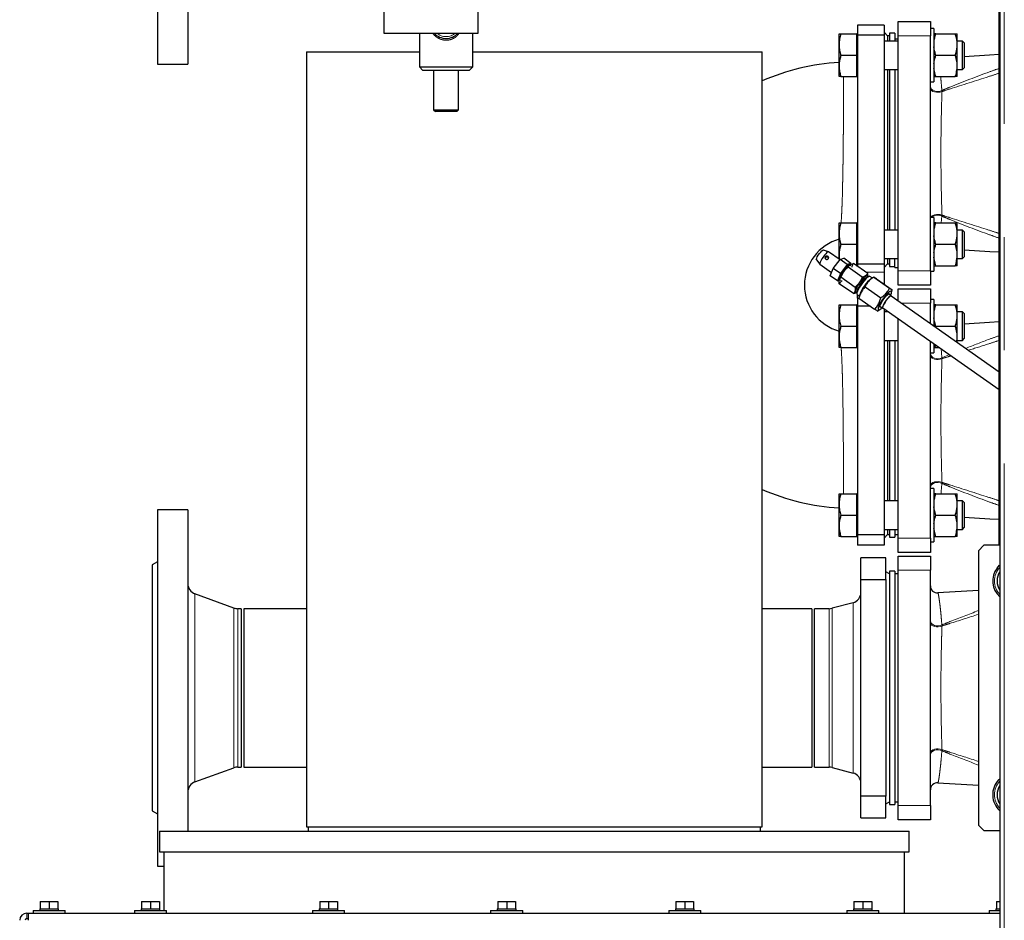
# Model space of a CAD drawing. Header units: millimetres. Extents: x 23 to 246, y 71 to 158.
# Tile 46 of 76: x 143 to 154, y 81 to 91. Entities that reach past the tile are written whole.
import ezdxf

# ---------------------------------------------------------------- set-up
doc = ezdxf.new("R2010")
doc.units = ezdxf.units.MM
doc.linetypes.add('PHANTOM', pattern=[12.7, 6.35, -1.27, 1.27, -1.27, 1.27, -1.27])

msp = doc.modelspace()

# ---------------------------------------------------------------- linework, layer by layer
at = {"color": 7, "linetype": 'Continuous', "lineweight": 25}
for p, q in [((153.831, 98.863), (153.831, 73.761)), ((144.371, 94.632), (144.371, 90.632)), ((144.711, 94.632), (144.711, 90.632)), ((153.825, 85.232), (153.825, 91.536)), ((146.911, 91.222), (146.911, 90.982)), ((147.971, 90.982), (147.971, 91.222)), ((152.531, 91.072), (152.231, 91.072)), ((152.231, 91.072), (152.231, 90.957)), ((152.531, 91.072), (152.531, 90.957)), ((152.691, 91.112), (153.051, 91.112)), ((152.691, 90.952), (152.691, 91.112)), ((153.051, 91.112), (153.051, 90.952)), ((153.091, 91.033), (153.051, 91.033)), ((153.091, 91.033), (153.091, 90.433)), ((146.911, 90.982), (147.971, 90.982)), ((147.311, 90.982), (147.311, 90.602)), ((147.911, 90.602), (147.911, 90.982)), ((152.025, 90.853), (152.025, 90.973)), ((152.047, 90.973), (152.225, 90.973)), ((152.231, 90.973), (152.225, 90.973)), ((152.225, 90.853), (152.225, 90.973)), ((152.531, 90.957), (152.231, 90.957)), ((152.231, 90.957), (152.231, 88.388)), ((152.571, 90.952), (152.531, 90.992)), ((152.531, 90.957), (152.531, 88.388)), ((152.591, 90.952), (152.571, 90.952)), ((152.571, 90.952), (152.571, 90.893)), ((152.651, 90.982), (152.591, 90.982)), ((152.591, 90.982), (152.591, 90.893)), ((152.651, 90.982), (152.651, 90.893)), ((152.691, 90.912), (152.651, 90.912)), ((152.691, 88.312), (152.691, 90.952)), ((153.051, 88.312), (153.051, 90.952)), ((153.112, 90.973), (153.331, 90.973)), ((153.351, 90.88), (153.351, 90.973)), ((152.025, 90.613), (152.025, 90.853)), ((152.225, 90.733), (152.225, 90.853)), ((152.691, 90.893), (152.531, 90.893)), ((153.411, 90.893), (153.351, 90.893)), ((153.351, 90.826), (153.351, 90.88)), ((153.351, 90.64), (153.351, 90.826)), ((153.431, 90.873), (153.411, 90.893)), ((153.411, 90.573), (153.411, 90.893)), ((153.431, 90.873), (153.431, 90.593)), ((146.042, 90.772), (146.042, 82.072)), ((146.042, 90.772), (147.311, 90.772)), ((147.911, 90.772), (151.162, 90.772)), ((151.162, 82.072), (151.162, 90.772)), ((152.047, 90.733), (152.225, 90.733)), ((152.225, 90.613), (152.225, 90.733)), ((153.112, 90.733), (153.331, 90.733)), ((144.371, 90.632), (144.711, 90.632)), ((147.311, 90.602), (147.351, 90.562)), ((147.311, 90.602), (147.911, 90.602)), ((147.871, 90.562), (147.911, 90.602)), ((152.025, 90.493), (152.025, 90.613)), ((152.225, 90.493), (152.225, 90.613)), ((153.351, 90.586), (153.351, 90.64)), ((153.351, 90.493), (153.351, 90.586)), ((153.411, 90.573), (153.431, 90.593)), ((147.871, 90.562), (147.351, 90.562)), ((147.471, 90.562), (147.471, 90.122)), ((147.751, 90.122), (147.751, 90.562)), ((152.047, 90.493), (152.225, 90.493)), ((152.225, 90.493), (152.231, 90.493)), ((152.531, 90.573), (152.691, 90.573)), ((152.571, 90.573), (152.571, 88.771)), ((152.591, 90.573), (152.591, 88.771)), ((152.651, 90.573), (152.651, 88.771)), ((153.112, 90.493), (153.331, 90.493)), ((153.351, 90.573), (153.411, 90.573)), ((153.051, 90.433), (153.091, 90.433)), ((147.471, 90.122), (147.491, 90.102)), ((147.471, 90.122), (147.751, 90.122)), ((147.731, 90.102), (147.491, 90.102)), ((147.731, 90.102), (147.751, 90.122)), ((152.025, 88.731), (152.025, 88.851)), ((152.047, 88.851), (152.225, 88.851)), ((152.231, 88.851), (152.225, 88.851)), ((152.225, 88.731), (152.225, 88.851)), ((153.091, 88.911), (153.051, 88.911)), ((153.091, 88.911), (153.091, 88.311)), ((153.112, 88.851), (153.331, 88.851)), ((153.351, 88.758), (153.351, 88.851)), ((152.025, 88.491), (152.025, 88.731)), ((152.225, 88.611), (152.225, 88.731)), ((152.691, 88.771), (152.531, 88.771)), ((153.411, 88.771), (153.351, 88.771)), ((153.351, 88.705), (153.351, 88.758)), ((153.351, 88.518), (153.351, 88.705)), ((153.431, 88.751), (153.411, 88.771)), ((153.411, 88.451), (153.411, 88.771)), ((153.431, 88.751), (153.431, 88.471)), ((152.047, 88.611), (152.225, 88.611)), ((152.225, 88.491), (152.225, 88.611)), ((153.112, 88.611), (153.331, 88.611)), ((151.907, 88.527), (151.85, 88.547)), ((152.036, 88.437), (151.908, 88.526)), ((152.025, 88.444), (152.025, 88.491)), ((152.225, 88.371), (152.225, 88.491)), ((153.351, 88.465), (153.351, 88.518)), ((151.771, 88.435), (151.81, 88.388)), ((151.811, 88.387), (151.942, 88.295)), ((151.961, 88.341), (152.037, 88.439)), ((152.037, 88.439), (152.079, 88.454)), ((152.117, 88.383), (152.037, 88.439)), ((152.117, 88.383), (152.041, 88.285)), ((152.159, 88.397), (152.079, 88.454)), ((152.159, 88.397), (152.117, 88.383)), ((152.144, 88.377), (152.137, 88.375)), ((152.14, 88.376), (152.138, 88.378)), ((152.157, 88.371), (152.149, 88.376)), ((152.15, 88.375), (152.159, 88.397)), ((152.347, 88.284), (152.187, 88.397)), ((152.223, 88.371), (152.225, 88.371)), ((152.225, 88.371), (152.231, 88.371)), ((152.531, 88.388), (152.231, 88.388)), ((152.231, 88.388), (152.231, 88.365)), ((152.531, 88.451), (152.691, 88.451)), ((152.531, 88.352), (152.571, 88.392)), ((152.531, 88.388), (152.531, 88.297)), ((152.571, 88.451), (152.571, 88.392)), ((152.571, 88.392), (152.591, 88.392)), ((152.591, 88.451), (152.591, 88.383)), ((152.591, 88.383), (152.591, 88.362)), ((152.651, 88.352), (152.651, 88.451)), ((153.112, 88.371), (153.331, 88.371)), ((153.351, 88.371), (153.351, 88.465)), ((153.351, 88.451), (153.411, 88.451)), ((153.411, 88.451), (153.431, 88.471)), ((151.927, 88.258), (151.961, 88.341)), ((152.007, 88.202), (151.927, 88.258)), ((152.041, 88.285), (151.961, 88.341)), ((152.041, 88.285), (152.007, 88.202)), ((152.286, 88.242), (152.126, 88.354)), ((152.349, 88.248), (152.338, 88.255)), ((152.531, 88.297), (152.531, 88.163)), ((152.591, 88.362), (152.651, 88.362)), ((152.651, 88.352), (152.691, 88.352)), ((152.691, 88.152), (152.691, 88.312)), ((153.051, 88.312), (153.051, 88.152)), ((153.051, 88.311), (153.091, 88.311)), ((152.007, 88.202), (152.035, 88.212)), ((152.026, 88.227), (152.029, 88.222)), ((152.188, 88.057), (152.028, 88.169)), ((152.029, 88.222), (152.031, 88.221)), ((152.029, 88.208), (152.029, 88.206)), ((152.031, 88.224), (152.032, 88.217)), ((152.034, 88.212), (152.042, 88.207)), ((152.206, 88.128), (152.046, 88.241)), ((152.365, 88.252), (152.351, 88.249)), ((152.397, 88.233), (152.371, 88.251)), ((152.416, 88.244), (152.387, 88.227)), ((152.416, 88.244), (152.592, 88.12)), ((152.445, 88.224), (152.621, 88.1)), ((153.051, 88.152), (152.691, 88.152)), ((152.212, 88.075), (152.222, 88.068)), ((152.223, 88.065), (152.225, 88.052)), ((152.228, 88.046), (152.254, 88.028)), ((152.231, 88.007), (152.231, 88.043)), ((152.256, 88.039), (152.249, 88.006)), ((152.257, 88.043), (152.256, 88.039)), ((152.318, 88.135), (152.494, 88.011)), ((152.612, 88.033), (152.582, 88.054)), ((152.615, 88.067), (152.621, 88.1)), ((152.691, 88.112), (153.051, 88.112)), ((152.691, 87.971), (152.691, 88.112)), ((153.051, 88.112), (153.051, 87.952)), ((152.025, 87.813), (152.025, 87.933)), ((152.047, 87.933), (152.225, 87.933)), ((152.231, 87.933), (152.225, 87.933)), ((152.225, 87.813), (152.225, 87.933)), ((152.231, 88.007), (152.231, 87.917)), ((152.249, 88.006), (152.425, 87.883)), ((152.249, 88.006), (152.25, 88.006)), ((153.825, 87.176), (152.609, 88.029)), ((153.091, 87.993), (153.051, 87.993)), ((153.051, 87.719), (153.051, 87.952)), ((153.091, 87.993), (153.091, 87.691)), ((153.112, 87.933), (153.331, 87.933)), ((153.351, 87.84), (153.351, 87.933)), ((152.025, 87.573), (152.025, 87.813)), ((152.225, 87.693), (152.225, 87.813)), ((152.377, 87.917), (152.231, 87.917)), ((152.231, 87.917), (152.231, 85.348)), ((152.455, 87.862), (152.483, 87.879)), ((152.484, 87.915), (152.515, 87.894)), ((152.517, 87.898), (153.825, 86.981)), ((152.531, 87.888), (152.531, 85.348)), ((152.582, 87.853), (152.531, 87.853)), ((152.571, 87.86), (152.571, 87.853)), ((153.411, 87.853), (153.351, 87.853)), ((153.351, 87.786), (153.351, 87.84)), ((153.431, 87.833), (153.411, 87.853)), ((153.411, 87.533), (153.411, 87.853)), ((153.431, 87.833), (153.431, 87.553)), ((152.691, 85.312), (152.691, 87.776)), ((153.351, 87.6), (153.351, 87.786)), ((152.047, 87.693), (152.225, 87.693)), ((152.225, 87.573), (152.225, 87.693)), ((153.108, 87.679), (153.112, 87.693)), ((153.112, 87.693), (153.331, 87.693)), ((153.351, 87.546), (153.351, 87.6)), ((152.025, 87.453), (152.025, 87.573)), ((152.225, 87.453), (152.225, 87.573)), ((152.531, 87.533), (152.691, 87.533)), ((152.571, 87.533), (152.571, 85.731)), ((152.591, 87.533), (152.591, 85.731)), ((152.651, 87.533), (152.651, 85.731)), ((153.051, 85.312), (153.051, 87.523)), ((153.091, 87.495), (153.091, 87.393)), ((153.345, 87.513), (153.351, 87.546)), ((153.351, 87.509), (153.351, 87.546)), ((153.351, 87.533), (153.411, 87.533)), ((153.411, 87.533), (153.431, 87.553)), ((152.047, 87.453), (152.225, 87.453)), ((152.225, 87.453), (152.231, 87.453)), ((153.051, 87.393), (153.091, 87.393)), ((153.112, 87.453), (153.152, 87.453)), ((153.091, 85.871), (153.051, 85.871)), ((153.091, 85.871), (153.091, 85.271)), ((152.025, 85.691), (152.025, 85.811)), ((152.047, 85.811), (152.225, 85.811)), ((152.231, 85.811), (152.225, 85.811)), ((152.225, 85.691), (152.225, 85.811)), ((152.691, 85.731), (152.531, 85.731)), ((153.112, 85.811), (153.331, 85.811)), ((153.351, 85.718), (153.351, 85.811)), ((153.411, 85.731), (153.351, 85.731)), ((153.351, 85.665), (153.351, 85.718)), ((153.431, 85.711), (153.411, 85.731)), ((153.411, 85.411), (153.411, 85.731)), ((153.431, 85.711), (153.431, 85.431)), ((144.711, 85.632), (144.371, 85.632)), ((144.371, 85.632), (144.371, 81.632)), ((144.711, 85.632), (144.711, 82.022)), ((152.025, 85.451), (152.025, 85.691)), ((152.225, 85.571), (152.225, 85.691)), ((153.351, 85.478), (153.351, 85.665)), ((152.047, 85.571), (152.225, 85.571)), ((152.225, 85.451), (152.225, 85.571)), ((153.112, 85.571), (153.331, 85.571)), ((152.025, 85.331), (152.025, 85.451)), ((152.225, 85.331), (152.225, 85.451)), ((152.531, 85.411), (152.691, 85.411)), ((152.571, 85.411), (152.571, 85.352)), ((152.591, 85.411), (152.591, 85.343)), ((152.651, 85.411), (152.651, 85.343)), ((153.351, 85.425), (153.351, 85.478)), ((153.351, 85.331), (153.351, 85.425)), ((153.351, 85.411), (153.411, 85.411)), ((153.411, 85.411), (153.431, 85.431)), ((152.047, 85.331), (152.225, 85.331)), ((152.225, 85.331), (152.231, 85.331)), ((152.531, 85.348), (152.231, 85.348)), ((152.231, 85.348), (152.231, 85.232)), ((152.531, 85.312), (152.571, 85.352)), ((152.531, 85.348), (152.531, 85.232)), ((152.571, 85.352), (152.591, 85.352)), ((152.591, 85.343), (152.591, 85.322)), ((152.591, 85.322), (152.651, 85.322)), ((152.651, 85.352), (152.691, 85.352)), ((152.651, 85.343), (152.651, 85.322)), ((152.691, 85.152), (152.691, 85.312)), ((153.051, 85.312), (153.051, 85.152)), ((153.051, 85.271), (153.091, 85.271)), ((153.112, 85.331), (153.331, 85.331)), ((152.531, 85.232), (152.231, 85.232)), ((153.651, 85.232), (153.591, 85.172)), ((153.591, 85.172), (153.591, 82.092)), ((153.831, 85.232), (153.651, 85.232)), ((144.371, 85.047), (144.311, 85.012)), ((152.551, 85.092), (152.271, 85.092)), ((152.271, 84.848), (152.271, 85.092)), ((152.551, 84.848), (152.551, 85.092)), ((153.051, 85.152), (152.691, 85.152)), ((152.691, 85.112), (153.051, 85.112)), ((152.691, 84.952), (152.691, 85.112)), ((153.051, 85.112), (153.051, 84.952)), ((144.311, 85.012), (144.311, 82.252)), ((152.651, 84.942), (152.591, 84.942)), ((152.591, 84.942), (152.591, 82.343)), ((152.651, 84.942), (152.651, 82.343)), ((152.691, 82.312), (152.691, 84.952)), ((153.051, 82.312), (153.051, 84.952)), ((152.271, 84.848), (152.551, 84.848)), ((152.271, 82.416), (152.271, 84.848)), ((152.591, 84.912), (152.551, 84.935)), ((152.551, 84.848), (152.551, 82.416)), ((152.691, 84.912), (152.651, 84.912)), ((153.591, 84.725), (153.136, 84.697)), ((145.229, 84.528), (144.79, 84.688)), ((145.311, 84.521), (145.271, 84.521)), ((145.311, 84.521), (145.311, 82.743)), ((146.042, 84.521), (145.341, 84.521)), ((145.341, 84.521), (145.341, 82.743)), ((151.721, 84.521), (151.162, 84.521)), ((151.721, 84.521), (151.721, 82.743)), ((151.915, 84.521), (151.751, 84.521)), ((151.751, 82.743), (151.751, 84.521)), ((152.183, 84.588), (151.947, 84.525)), ((144.79, 82.576), (145.229, 82.736)), ((145.271, 82.743), (145.311, 82.743)), ((145.341, 82.743), (146.042, 82.743)), ((151.162, 82.743), (151.721, 82.743)), ((151.751, 82.743), (151.915, 82.743)), ((151.947, 82.739), (152.183, 82.676)), ((153.136, 82.567), (153.591, 82.539)), ((153.818, 82.598), (153.831, 82.611)), ((152.551, 82.416), (152.271, 82.416)), ((152.271, 82.172), (152.271, 82.416)), ((152.551, 82.172), (152.551, 82.416)), ((152.551, 82.329), (152.591, 82.352)), ((152.591, 82.343), (152.591, 82.322)), ((152.591, 82.322), (152.651, 82.322)), ((152.651, 82.352), (152.691, 82.352)), ((152.651, 82.343), (152.651, 82.322)), ((152.691, 82.152), (152.691, 82.312)), ((153.051, 82.312), (153.051, 82.152)), ((144.311, 82.252), (144.371, 82.218)), ((152.271, 82.172), (152.551, 82.172)), ((146.042, 82.072), (151.162, 82.072)), ((146.062, 82.072), (146.062, 82.022)), ((151.142, 82.022), (151.142, 82.072)), ((153.051, 82.152), (152.691, 82.152)), ((153.591, 82.092), (153.651, 82.032)), ((144.392, 82.022), (144.392, 81.792)), ((144.392, 82.022), (152.812, 82.022)), ((152.812, 81.792), (152.812, 82.022)), ((153.651, 82.032), (153.831, 82.032)), ((144.392, 81.792), (152.812, 81.792)), ((144.442, 81.792), (144.442, 81.133)), ((152.762, 81.103), (152.762, 81.792)), ((144.371, 81.632), (144.442, 81.632)), ((143.052, 81.233), (143.052, 81.153)), ((143.052, 81.233), (143.152, 81.233)), ((143.152, 81.233), (143.152, 81.153)), ((143.152, 81.233), (143.252, 81.233)), ((143.252, 81.233), (143.252, 81.153)), ((144.192, 81.233), (144.192, 81.153)), ((144.192, 81.233), (144.292, 81.233)), ((144.292, 81.233), (144.292, 81.153)), ((144.292, 81.233), (144.392, 81.233)), ((144.392, 81.233), (144.392, 81.153)), ((146.192, 81.233), (146.192, 81.153)), ((146.192, 81.233), (146.292, 81.233)), ((146.292, 81.233), (146.292, 81.153)), ((146.292, 81.233), (146.392, 81.233)), ((146.392, 81.233), (146.392, 81.153)), ((148.192, 81.233), (148.192, 81.153)), ((148.192, 81.233), (148.292, 81.233)), ((148.292, 81.233), (148.292, 81.153)), ((148.292, 81.233), (148.392, 81.233)), ((148.392, 81.233), (148.392, 81.153)), ((150.192, 81.233), (150.192, 81.153)), ((150.192, 81.233), (150.292, 81.233)), ((150.292, 81.233), (150.292, 81.153)), ((150.292, 81.233), (150.392, 81.233)), ((150.392, 81.233), (150.392, 81.153)), ((152.192, 81.233), (152.192, 81.153)), ((152.192, 81.233), (152.292, 81.233)), ((152.292, 81.233), (152.292, 81.153)), ((152.292, 81.233), (152.392, 81.233)), ((152.392, 81.233), (152.392, 81.153)), ((153.792, 81.233), (153.792, 81.153)), ((153.792, 81.233), (153.831, 81.233)), ((142.902, 81.103), (142.922, 81.103)), ((142.922, 81.023), (142.922, 81.103)), ((142.922, 81.103), (153.831, 81.103)), ((142.972, 81.133), (142.972, 81.103)), ((142.972, 81.133), (143.332, 81.133)), ((143.047, 81.153), (143.047, 81.133)), ((143.047, 81.153), (143.052, 81.153)), ((143.052, 81.153), (143.074, 81.153)), ((143.074, 81.153), (143.13, 81.153)), ((143.13, 81.153), (143.152, 81.153)), ((143.152, 81.153), (143.174, 81.153)), ((143.174, 81.153), (143.23, 81.153)), ((143.23, 81.153), (143.252, 81.153)), ((143.252, 81.153), (143.257, 81.153)), ((143.257, 81.133), (143.257, 81.153)), ((143.332, 81.103), (143.332, 81.133)), ((144.112, 81.133), (144.112, 81.103)), ((144.112, 81.133), (144.472, 81.133)), ((144.187, 81.153), (144.187, 81.133)), ((144.187, 81.153), (144.192, 81.153)), ((144.192, 81.153), (144.214, 81.153)), ((144.214, 81.153), (144.27, 81.153)), ((144.27, 81.153), (144.292, 81.153)), ((144.292, 81.153), (144.314, 81.153)), ((144.314, 81.153), (144.37, 81.153)), ((144.37, 81.153), (144.392, 81.153)), ((144.392, 81.153), (144.397, 81.153)), ((144.397, 81.133), (144.397, 81.153)), ((144.472, 81.103), (144.472, 81.133)), ((146.112, 81.133), (146.112, 81.103)), ((146.112, 81.133), (146.472, 81.133)), ((146.187, 81.153), (146.187, 81.133)), ((146.187, 81.153), (146.192, 81.153)), ((146.192, 81.153), (146.214, 81.153)), ((146.214, 81.153), (146.27, 81.153)), ((146.27, 81.153), (146.292, 81.153)), ((146.292, 81.153), (146.314, 81.153)), ((146.314, 81.153), (146.37, 81.153)), ((146.37, 81.153), (146.392, 81.153)), ((146.392, 81.153), (146.397, 81.153)), ((146.397, 81.133), (146.397, 81.153)), ((146.472, 81.103), (146.472, 81.133)), ((148.112, 81.133), (148.112, 81.103)), ((148.112, 81.133), (148.472, 81.133)), ((148.187, 81.153), (148.187, 81.133)), ((148.187, 81.153), (148.192, 81.153)), ((148.192, 81.153), (148.214, 81.153)), ((148.214, 81.153), (148.27, 81.153)), ((148.27, 81.153), (148.292, 81.153)), ((148.292, 81.153), (148.314, 81.153)), ((148.314, 81.153), (148.37, 81.153)), ((148.37, 81.153), (148.392, 81.153)), ((148.392, 81.153), (148.397, 81.153)), ((148.397, 81.133), (148.397, 81.153)), ((148.472, 81.103), (148.472, 81.133)), ((150.112, 81.133), (150.112, 81.103)), ((150.112, 81.133), (150.472, 81.133)), ((150.187, 81.153), (150.187, 81.133)), ((150.187, 81.153), (150.192, 81.153)), ((150.192, 81.153), (150.214, 81.153)), ((150.214, 81.153), (150.27, 81.153)), ((150.27, 81.153), (150.292, 81.153)), ((150.292, 81.153), (150.314, 81.153)), ((150.314, 81.153), (150.37, 81.153)), ((150.37, 81.153), (150.392, 81.153)), ((150.392, 81.153), (150.397, 81.153)), ((150.397, 81.133), (150.397, 81.153)), ((150.472, 81.103), (150.472, 81.133)), ((152.112, 81.133), (152.112, 81.103)), ((152.112, 81.133), (152.472, 81.133)), ((152.187, 81.153), (152.187, 81.133)), ((152.187, 81.153), (152.192, 81.153)), ((152.192, 81.153), (152.214, 81.153)), ((152.214, 81.153), (152.27, 81.153)), ((152.27, 81.153), (152.292, 81.153)), ((152.292, 81.153), (152.314, 81.153)), ((152.314, 81.153), (152.37, 81.153)), ((152.37, 81.153), (152.392, 81.153)), ((152.392, 81.153), (152.397, 81.153)), ((152.397, 81.133), (152.397, 81.153)), ((152.472, 81.103), (152.472, 81.133)), ((153.712, 81.133), (153.712, 81.103)), ((153.712, 81.133), (153.831, 81.133)), ((153.787, 81.153), (153.787, 81.133)), ((153.787, 81.153), (153.792, 81.153)), ((153.792, 81.153), (153.814, 81.153)), ((153.814, 81.153), (153.831, 81.153)), ((142.902, 81.043), (142.922, 81.043))]:
    msp.add_line(p, q, dxfattribs=at)
at = {"color": 8, "linetype": 'PHANTOM', "lineweight": 18}
for p, q in [((153.881, 98.852), (153.881, 73.772)), ((153.051, 90.952), (152.691, 90.952)), ((153.181, 90.326), (153.18, 90.338)), ((153.18, 88.926), (153.174, 88.851)), ((153.18, 88.926), (153.181, 88.938)), ((152.329, 88.297), (152.531, 88.297)), ((152.691, 88.312), (153.051, 88.312)), ((152.25, 88.007), (152.231, 88.007)), ((153.051, 87.952), (152.719, 87.952)), ((153.18, 87.338), (153.266, 87.373)), ((153.181, 87.326), (153.18, 87.338)), ((153.18, 85.926), (153.181, 85.938)), ((152.691, 85.312), (153.051, 85.312)), ((153.051, 84.952), (152.691, 84.952)), ((144.79, 84.688), (144.79, 82.576)), ((145.229, 84.528), (145.229, 82.736)), ((145.271, 84.521), (145.271, 82.743)), ((151.915, 82.743), (151.915, 84.521)), ((151.947, 82.739), (151.947, 84.525)), ((152.183, 82.676), (152.183, 84.588)), ((153.181, 84.326), (153.18, 84.338)), ((153.18, 82.926), (153.181, 82.938)), ((152.691, 82.312), (153.051, 82.312)), ((142.902, 81.043), (142.902, 81.103))]:
    msp.add_line(p, q, dxfattribs=at)
at = {"color": 7, "linetype": 'Continuous', "lineweight": 25, "flags": 128}
for points in [[(153.825, 90.74), (153.716, 90.733), (153.431, 90.716)], [(151.771, 88.435), (151.771, 88.435), (151.77, 88.442), (151.774, 88.454), (151.781, 88.47), (151.792, 88.489), (151.805, 88.507), (151.819, 88.524), (151.832, 88.537), (151.842, 88.545), (151.85, 88.548), (151.85, 88.547)], [(151.908, 88.526), (151.907, 88.527), (151.9, 88.526), (151.889, 88.518), (151.875, 88.505), (151.86, 88.488), (151.845, 88.468), (151.831, 88.447), (151.82, 88.427), (151.812, 88.409), (151.809, 88.396), (151.809, 88.388), (151.811, 88.387)], [(153.431, 88.549), (153.717, 88.531), (153.825, 88.525)], [(152.138, 88.378), (152.134, 88.378), (152.125, 88.375), (152.113, 88.366), (152.099, 88.352), (152.084, 88.334), (152.068, 88.314), (152.054, 88.292), (152.042, 88.271), (152.033, 88.253), (152.028, 88.237), (152.026, 88.227)], [(152.144, 88.377), (152.141, 88.376), (152.13, 88.37), (152.116, 88.358), (152.101, 88.341), (152.084, 88.321), (152.069, 88.299), (152.054, 88.276), (152.043, 88.255), (152.035, 88.237), (152.032, 88.223), (152.032, 88.217)], [(152.346, 88.25), (152.346, 88.259), (152.341, 88.263), (152.332, 88.261), (152.319, 88.253), (152.304, 88.239), (152.287, 88.221), (152.269, 88.199), (152.252, 88.175), (152.236, 88.151), (152.222, 88.127), (152.212, 88.106), (152.206, 88.088)], [(152.211, 88.094), (152.217, 88.111), (152.227, 88.132), (152.24, 88.155), (152.256, 88.178), (152.273, 88.201), (152.29, 88.222), (152.306, 88.238), (152.32, 88.25), (152.331, 88.256), (152.338, 88.255), (152.338, 88.255)], [(152.223, 88.065), (152.223, 88.072), (152.227, 88.087), (152.234, 88.106), (152.246, 88.128), (152.26, 88.152), (152.277, 88.176), (152.294, 88.198), (152.311, 88.218), (152.327, 88.233), (152.34, 88.244), (152.351, 88.249), (152.351, 88.249)], [(152.371, 88.251), (152.365, 88.252), (152.355, 88.247), (152.341, 88.237), (152.325, 88.222), (152.307, 88.202), (152.289, 88.18), (152.272, 88.155), (152.256, 88.13), (152.242, 88.106), (152.232, 88.085), (152.226, 88.067), (152.224, 88.054), (152.227, 88.047), (152.228, 88.046)], [(152.206, 88.088), (152.204, 88.075), (152.207, 88.068), (152.214, 88.067), (152.22, 88.07)], [(152.212, 88.075), (152.209, 88.082), (152.211, 88.094)], [(152.605, 88.038), (152.608, 88.045), (152.614, 88.063), (152.616, 88.076), (152.613, 88.084), (152.606, 88.085), (152.596, 88.081), (152.582, 88.071), (152.565, 88.055), (152.547, 88.035), (152.529, 88.012), (152.511, 87.987), (152.495, 87.962), (152.481, 87.937), (152.471, 87.915), (152.465, 87.897)], [(152.486, 87.92), (152.491, 87.936), (152.501, 87.955), (152.513, 87.977), (152.528, 87.998), (152.544, 88.018), (152.559, 88.035), (152.573, 88.048), (152.584, 88.055), (152.591, 88.056), (152.594, 88.051), (152.594, 88.045)], [(152.614, 88.025), (152.613, 88.032), (152.608, 88.033), (152.598, 88.029), (152.586, 88.018), (152.571, 88.003), (152.556, 87.984), (152.541, 87.963), (152.529, 87.942), (152.519, 87.923), (152.514, 87.908)], [(152.589, 88.049), (152.589, 88.05), (152.587, 88.054)], [(152.609, 88.029), (152.605, 88.029), (152.596, 88.025), (152.584, 88.015), (152.571, 88), (152.556, 87.983), (152.543, 87.963), (152.531, 87.943), (152.522, 87.926), (152.517, 87.911)], [(152.465, 87.897), (152.463, 87.884), (152.465, 87.876), (152.472, 87.875), (152.483, 87.879), (152.497, 87.89), (152.507, 87.899)], [(152.497, 87.906), (152.495, 87.905), (152.487, 87.904), (152.484, 87.909), (152.486, 87.92)], [(152.484, 87.912), (152.486, 87.91), (152.491, 87.91)], [(152.514, 87.908), (152.513, 87.898), (152.516, 87.893), (152.522, 87.894)], [(152.517, 87.911), (152.515, 87.902), (152.517, 87.898)], [(153.825, 87.74), (153.716, 87.733), (153.431, 87.716)], [(153.431, 85.549), (153.717, 85.531), (153.825, 85.525)], [(153.8, 84.977), (153.828, 85.008), (153.831, 85.011)]]:
    msp.add_lwpolyline(points, dxfattribs=at)
at = {"color": 8, "linetype": 'PHANTOM', "lineweight": 18, "flags": 128}
for points in [[(153.051, 90.384), (153.055, 90.368), (153.063, 90.354), (153.078, 90.342), (153.096, 90.333), (153.117, 90.328), (153.139, 90.327), (153.16, 90.331), (153.18, 90.338)], [(153.051, 90.359), (153.055, 90.348), (153.064, 90.337), (153.078, 90.328), (153.097, 90.321), (153.118, 90.318), (153.14, 90.318), (153.162, 90.32), (153.181, 90.326)], [(153.052, 88.911), (153.055, 88.917), (153.064, 88.927), (153.078, 88.936), (153.097, 88.943), (153.118, 88.946), (153.14, 88.947), (153.162, 88.944), (153.181, 88.938)], [(153.051, 87.384), (153.055, 87.368), (153.063, 87.354), (153.078, 87.342), (153.096, 87.333), (153.117, 87.328), (153.139, 87.327), (153.16, 87.331), (153.18, 87.338)], [(153.051, 87.359), (153.055, 87.348), (153.064, 87.337), (153.078, 87.328), (153.097, 87.321), (153.118, 87.318), (153.14, 87.318), (153.162, 87.32), (153.181, 87.326)], [(153.051, 85.905), (153.055, 85.917), (153.064, 85.927), (153.078, 85.936), (153.097, 85.943), (153.118, 85.946), (153.14, 85.947), (153.162, 85.944), (153.181, 85.938)], [(153.051, 85.88), (153.055, 85.896), (153.063, 85.91), (153.078, 85.923), (153.096, 85.932), (153.117, 85.937), (153.139, 85.937), (153.16, 85.934), (153.18, 85.926)], [(153.051, 84.384), (153.055, 84.368), (153.063, 84.354), (153.078, 84.342), (153.096, 84.333), (153.117, 84.328), (153.139, 84.327), (153.16, 84.331), (153.18, 84.338)], [(153.051, 84.359), (153.055, 84.348), (153.064, 84.337), (153.078, 84.328), (153.097, 84.321), (153.118, 84.318), (153.14, 84.318), (153.162, 84.32), (153.181, 84.326)], [(153.051, 82.905), (153.055, 82.917), (153.064, 82.927), (153.078, 82.936), (153.097, 82.943), (153.118, 82.946), (153.14, 82.947), (153.162, 82.944), (153.181, 82.938)], [(153.051, 82.88), (153.055, 82.896), (153.063, 82.91), (153.078, 82.923), (153.096, 82.932), (153.117, 82.937), (153.139, 82.937), (153.16, 82.934), (153.18, 82.926)]]:
    msp.add_lwpolyline(points, dxfattribs=at)
at = {"color": 7, "linetype": 'Continuous', "lineweight": 25}
for centre, radius, start, end in [((147.611, 91.102), 0.18, 221.8103, 318.1897), ((152.171, 88.152), 2.505, 93.3413, 113.7618), ((152.171, 88.152), 0.535, 105.4619, 180), ((152.171, 88.152), 0.535, 180, 254.5281), ((152.646, 87.905), 0.413, 128.709, 160.3828), ((152.171, 88.152), 2.505, 246.2382, 266.6587), ((153.991, 84.832), 0.24, 142.9586, 228.1897), ((153.991, 84.832), 0.19, 147.3631, 212.6369), ((144.831, 84.801), 0.12, 180, 250), ((153.131, 84.777), 0.08, 180.095, 273.4725), ((152.151, 84.704), 0.12, 285, 0), ((145.271, 84.641), 0.12, 250, 270), ((151.915, 84.641), 0.12, 270, 285), ((145.271, 82.623), 0.12, 90, 110), ((151.915, 82.623), 0.12, 75, 90), ((152.151, 82.56), 0.12, 0, 75), ((144.831, 82.463), 0.12, 110, 180), ((153.131, 82.487), 0.08, 86.5375, 179.9999), ((153.991, 82.432), 0.24, 136.2381, 228.1897), ((153.991, 82.432), 0.19, 147.3631, 212.6369), ((142.902, 81.023), 0.08, 90, 180), ((142.902, 81.023), 0.02, 90, 180)]:
    msp.add_arc(centre, radius, start, end, dxfattribs=at)
at = {"color": 8, "linetype": 'PHANTOM', "lineweight": 18}
for centre, radius, start, end in [((147.611, 91.102), 0.16, 228.5904, 311.4096), ((153.132, 88.84), 0.0985, 61.0414, 133.355), ((153.991, 84.832), 0.22, 136.6582, 223.3418), ((153.991, 82.432), 0.22, 136.2381, 223.3418)]:
    msp.add_arc(centre, radius, start, end, dxfattribs=at)
for points, knots in [([(147.759, 90.982), (147.75, 90.969), (147.734, 90.947), (147.701, 90.925), (147.664, 90.908), (147.631, 90.902), (147.592, 90.902), (147.551, 90.91), (147.502, 90.937), (147.473, 90.963), (147.462, 90.981), (147.462, 90.982)], [0, 0, 0, 0, 0.138641, 0.237828, 0.336878, 0.482584, 0.512448, 0.664084, 0.817642, 0.993105, 1, 1, 1, 1]), ([(153.18, 90.338), (153.21, 90.351), (153.387, 90.423), (153.603, 90.507), (153.789, 90.573), (153.825, 90.586)], [0, 0, 0, 0, 0.141484, 0.832361, 1, 1, 1, 1]), ([(152.048, 88.851), (152.05, 88.875), (152.053, 88.916), (152.056, 88.985), (152.06, 89.07), (152.063, 89.163), (152.065, 89.264), (152.067, 89.367), (152.069, 89.475), (152.071, 89.586), (152.072, 89.697), (152.073, 89.808), (152.074, 89.916), (152.074, 90.023), (152.075, 90.124), (152.076, 90.219), (152.076, 90.308), (152.076, 90.389), (152.077, 90.455), (152.077, 90.482), (152.077, 90.493)], [0, 0, 0, 0, 0.063171, 0.107381, 0.151589, 0.236874, 0.280761, 0.324652, 0.40953, 0.453228, 0.496924, 0.581588, 0.625182, 0.668776, 0.753327, 0.796865, 0.840404, 0.924898, 0.968408, 1, 1, 1, 1]), ([(153.166, 90.493), (153.168, 90.474), (153.173, 90.427), (153.177, 90.371), (153.18, 90.338)], [0, 0, 0, 0, 0.412169, 1, 1, 1, 1]), ([(153.825, 90.532), (153.786, 90.52), (153.599, 90.459), (153.384, 90.391), (153.21, 90.336), (153.181, 90.326)], [0, 0, 0, 0, 0.183739, 0.865441, 1, 1, 1, 1]), ([(153.181, 90.326), (153.18, 90.291), (153.178, 90.222), (153.175, 90.098), (153.172, 89.956), (153.17, 89.795), (153.169, 89.644), (153.17, 89.504), (153.171, 89.377), (153.173, 89.238), (153.177, 89.089), (153.18, 88.988), (153.181, 88.938)], [0, 0, 0, 0, 0.082319, 0.164634, 0.276294, 0.388354, 0.499988, 0.587914, 0.676046, 0.763979, 0.881983, 1, 1, 1, 1]), ([(153.825, 88.679), (153.789, 88.692), (153.603, 88.758), (153.387, 88.841), (153.21, 88.914), (153.18, 88.926)], [0, 0, 0, 0, 0.167639, 0.858516, 1, 1, 1, 1]), ([(153.181, 88.938), (153.21, 88.929), (153.384, 88.873), (153.599, 88.805), (153.786, 88.745), (153.825, 88.732)], [0, 0, 0, 0, 0.134559, 0.81626, 1, 1, 1, 1]), ([(153.446, 87.443), (153.536, 87.478), (153.662, 87.528), (153.789, 87.573), (153.825, 87.586)], [0, 0, 0, 0, 0.714428, 1, 1, 1, 1]), ([(153.825, 87.532), (153.786, 87.52), (153.669, 87.482), (153.553, 87.445), (153.477, 87.421)], [0, 0, 0, 0, 0.340081, 1, 1, 1, 1]), ([(152.077, 85.811), (152.077, 85.836), (152.077, 85.877), (152.076, 85.947), (152.076, 86.029), (152.075, 86.121), (152.075, 86.22), (152.074, 86.323), (152.073, 86.431), (152.072, 86.542), (152.071, 86.654), (152.07, 86.766), (152.068, 86.876), (152.067, 86.957), (152.065, 87.036), (152.064, 87.111), (152.061, 87.184), (152.058, 87.275), (152.055, 87.357), (152.051, 87.421), (152.049, 87.445), (152.049, 87.454)], [0, 0, 0, 0, 0.068286, 0.111839, 0.155392, 0.24013, 0.283772, 0.327416, 0.412466, 0.456274, 0.500081, 0.585656, 0.629739, 0.673822, 0.7169, 0.759981, 0.804312, 0.848645, 0.933699, 0.977429, 1, 1, 1, 1]), ([(153.171, 87.439), (153.172, 87.437), (153.175, 87.408), (153.177, 87.372), (153.18, 87.338)], [0, 0, 0, 0, 0.062722, 1, 1, 1, 1]), ([(153.181, 87.326), (153.18, 87.291), (153.178, 87.222), (153.175, 87.098), (153.172, 86.956), (153.17, 86.795), (153.169, 86.644), (153.17, 86.504), (153.171, 86.377), (153.173, 86.238), (153.177, 86.089), (153.18, 85.988), (153.181, 85.938)], [0, 0, 0, 0, 0.08232, 0.164635, 0.276295, 0.388352, 0.49999, 0.587916, 0.676045, 0.763978, 0.881982, 1, 1, 1, 1]), ([(153.285, 87.36), (153.279, 87.358), (153.244, 87.347), (153.21, 87.336), (153.181, 87.326)], [0, 0, 0, 0, 0.170779, 1, 1, 1, 1]), ([(153.181, 85.938), (153.21, 85.929), (153.384, 85.873), (153.599, 85.805), (153.786, 85.745), (153.825, 85.732)], [0, 0, 0, 0, 0.134561, 0.81626, 1, 1, 1, 1]), ([(153.18, 85.926), (153.177, 85.887), (153.173, 85.848), (153.17, 85.811), (153.17, 85.811)], [0, 0, 0, 0, 0.999871, 1, 1, 1, 1]), ([(153.825, 85.679), (153.789, 85.692), (153.603, 85.758), (153.387, 85.841), (153.21, 85.914), (153.18, 85.926)], [0, 0, 0, 0, 0.167638, 0.858516, 1, 1, 1, 1]), ([(153.136, 84.697), (153.137, 84.696), (153.138, 84.696), (153.141, 84.684), (153.144, 84.664), (153.149, 84.635), (153.154, 84.597), (153.16, 84.551), (153.166, 84.497), (153.173, 84.428), (153.177, 84.371), (153.18, 84.338)], [0, 0, 0, 0, 0.085537, 0.189703, 0.296879, 0.404065, 0.513425, 0.622796, 0.73489, 0.846991, 1, 1, 1, 1]), ([(153.18, 84.338), (153.21, 84.351), (153.346, 84.407), (153.484, 84.458), (153.591, 84.499)], [0, 0, 0, 0, 0.22148, 1, 1, 1, 1]), ([(153.591, 84.457), (153.483, 84.423), (153.346, 84.379), (153.21, 84.336), (153.181, 84.326)], [0, 0, 0, 0, 0.789066, 1, 1, 1, 1]), ([(153.181, 84.326), (153.18, 84.291), (153.178, 84.222), (153.175, 84.098), (153.172, 83.956), (153.17, 83.795), (153.169, 83.644), (153.17, 83.504), (153.171, 83.377), (153.173, 83.238), (153.177, 83.089), (153.18, 82.988), (153.181, 82.938)], [0, 0, 0, 0, 0.082319, 0.164637, 0.276294, 0.388354, 0.499988, 0.587914, 0.676046, 0.763979, 0.881983, 1, 1, 1, 1]), ([(153.18, 82.926), (153.177, 82.886), (153.172, 82.825), (153.165, 82.755), (153.159, 82.705), (153.154, 82.662), (153.149, 82.627), (153.144, 82.599), (153.141, 82.58), (153.138, 82.569), (153.137, 82.568), (153.136, 82.568)], [0, 0, 0, 0, 0.18638, 0.2899935, 0.3936038, 0.4994852, 0.6053656, 0.7073094, 0.8092511, 0.9139413, 1, 1, 1, 1]), ([(153.591, 82.766), (153.484, 82.806), (153.346, 82.858), (153.21, 82.914), (153.18, 82.926)], [0, 0, 0, 0, 0.778518, 1, 1, 1, 1]), ([(153.181, 82.938), (153.21, 82.929), (153.346, 82.885), (153.483, 82.842), (153.591, 82.807)], [0, 0, 0, 0, 0.210934, 1, 1, 1, 1])]:
    msp.add_open_spline(points, degree=3, knots=knots, dxfattribs=at)
at = {"color": 7, "linetype": 'Continuous', "lineweight": 25}
for points, knots in [([(152.047, 90.973), (152.041, 90.953), (152.029, 90.914), (152.027, 90.873), (152.025, 90.853)], [0, 0, 0, 0, 0.495463, 1, 1, 1, 1]), ([(152.025, 90.973), (152.025, 90.973), (152.026, 90.973), (152.03, 90.973), (152.041, 90.973), (152.047, 90.973)], [0, 0, 0, 0, 0.0701087, 0.5308169, 1, 1, 1, 1]), ([(153.091, 90.88), (153.092, 90.881), (153.094, 90.912), (153.103, 90.943), (153.112, 90.973)], [0, 0, 0, 0, 0.02998, 1, 1, 1, 1]), ([(153.112, 90.973), (153.111, 90.973), (153.101, 90.973), (153.096, 90.973), (153.091, 90.973)], [0, 0, 0, 0, 0.107796, 1, 1, 1, 1]), ([(153.351, 90.88), (153.351, 90.881), (153.349, 90.912), (153.34, 90.943), (153.331, 90.973)], [0, 0, 0, 0, 0.02998, 1, 1, 1, 1]), ([(153.331, 90.973), (153.332, 90.973), (153.342, 90.973), (153.347, 90.973), (153.351, 90.973)], [0, 0, 0, 0, 0.107796, 1, 1, 1, 1]), ([(152.025, 90.853), (152.025, 90.85), (152.026, 90.828), (152.03, 90.788), (152.041, 90.751), (152.047, 90.733)], [0, 0, 0, 0, 0.070098, 0.53081, 1, 1, 1, 1]), ([(153.112, 90.733), (153.111, 90.736), (153.101, 90.766), (153.096, 90.798), (153.091, 90.826)], [0, 0, 0, 0, 0.107793, 1, 1, 1, 1]), ([(153.331, 90.733), (153.332, 90.736), (153.342, 90.766), (153.347, 90.798), (153.351, 90.826)], [0, 0, 0, 0, 0.107793, 1, 1, 1, 1]), ([(152.047, 90.733), (152.042, 90.718), (152.033, 90.687), (152.026, 90.647), (152.026, 90.622), (152.025, 90.613)], [0, 0, 0, 0, 0.388502, 0.78087, 1, 1, 1, 1]), ([(153.091, 90.64), (153.092, 90.647), (153.096, 90.678), (153.105, 90.709), (153.112, 90.733)], [0, 0, 0, 0, 0.230793, 1, 1, 1, 1]), ([(153.351, 90.64), (153.351, 90.647), (153.347, 90.678), (153.338, 90.709), (153.331, 90.733)], [0, 0, 0, 0, 0.230792, 1, 1, 1, 1]), ([(152.025, 90.613), (152.026, 90.597), (152.028, 90.564), (152.037, 90.524), (152.044, 90.5), (152.047, 90.493)], [0, 0, 0, 0, 0.399482, 0.805173, 1, 1, 1, 1]), ([(153.112, 90.493), (153.109, 90.502), (153.099, 90.533), (153.094, 90.564), (153.091, 90.586)], [0, 0, 0, 0, 0.316699, 1, 1, 1, 1]), ([(153.331, 90.493), (153.334, 90.502), (153.344, 90.533), (153.348, 90.564), (153.351, 90.586)], [0, 0, 0, 0, 0.3167, 1, 1, 1, 1]), ([(152.047, 90.493), (152.041, 90.493), (152.029, 90.493), (152.027, 90.493), (152.025, 90.493)], [0, 0, 0, 0, 0.495431, 1, 1, 1, 1]), ([(153.091, 90.493), (153.092, 90.493), (153.094, 90.493), (153.103, 90.493), (153.112, 90.493)], [0, 0, 0, 0, 0.029983, 1, 1, 1, 1]), ([(153.351, 90.493), (153.351, 90.493), (153.349, 90.493), (153.34, 90.493), (153.331, 90.493)], [0, 0, 0, 0, 0.029983, 1, 1, 1, 1]), ([(152.047, 88.851), (152.041, 88.832), (152.029, 88.793), (152.027, 88.752), (152.025, 88.731)], [0, 0, 0, 0, 0.495449, 1, 1, 1, 1]), ([(152.025, 88.851), (152.025, 88.851), (152.026, 88.851), (152.03, 88.851), (152.041, 88.851), (152.047, 88.851)], [0, 0, 0, 0, 0.0701087, 0.5308169, 1, 1, 1, 1]), ([(153.091, 88.758), (153.092, 88.759), (153.094, 88.791), (153.103, 88.822), (153.112, 88.851)], [0, 0, 0, 0, 0.030016, 1, 1, 1, 1]), ([(153.112, 88.851), (153.111, 88.851), (153.101, 88.851), (153.096, 88.851), (153.091, 88.851)], [0, 0, 0, 0, 0.107796, 1, 1, 1, 1]), ([(153.351, 88.758), (153.351, 88.759), (153.349, 88.791), (153.34, 88.822), (153.331, 88.851)], [0, 0, 0, 0, 0.030016, 1, 1, 1, 1]), ([(153.331, 88.851), (153.332, 88.851), (153.342, 88.851), (153.347, 88.851), (153.351, 88.851)], [0, 0, 0, 0, 0.107796, 1, 1, 1, 1]), ([(152.025, 88.731), (152.025, 88.729), (152.026, 88.707), (152.03, 88.666), (152.041, 88.63), (152.047, 88.611)], [0, 0, 0, 0, 0.070071, 0.530796, 1, 1, 1, 1]), ([(153.112, 88.611), (153.111, 88.615), (153.101, 88.645), (153.096, 88.677), (153.091, 88.705)], [0, 0, 0, 0, 0.107797, 1, 1, 1, 1]), ([(153.331, 88.611), (153.332, 88.615), (153.342, 88.645), (153.347, 88.677), (153.351, 88.705)], [0, 0, 0, 0, 0.107797, 1, 1, 1, 1]), ([(152.047, 88.611), (152.042, 88.596), (152.033, 88.566), (152.026, 88.525), (152.026, 88.5), (152.025, 88.491)], [0, 0, 0, 0, 0.388502, 0.78087, 1, 1, 1, 1]), ([(153.091, 88.518), (153.092, 88.526), (153.096, 88.557), (153.105, 88.588), (153.112, 88.611)], [0, 0, 0, 0, 0.230793, 1, 1, 1, 1]), ([(153.351, 88.518), (153.351, 88.526), (153.347, 88.557), (153.338, 88.588), (153.331, 88.611)], [0, 0, 0, 0, 0.230792, 1, 1, 1, 1]), ([(151.872, 88.472), (151.874, 88.473), (151.877, 88.477), (151.883, 88.479), (151.89, 88.479), (151.896, 88.478), (151.902, 88.474), (151.906, 88.469), (151.908, 88.464), (151.908, 88.457), (151.906, 88.451), (151.902, 88.446), (151.896, 88.443), (151.89, 88.441), (151.883, 88.441), (151.877, 88.444), (151.872, 88.448), (151.869, 88.454), (151.868, 88.461), (151.869, 88.467), (151.871, 88.47), (151.872, 88.472)], [0, 0, 0, 0, 0.052692, 0.105359, 0.158883, 0.213088, 0.266315, 0.31843, 0.371039, 0.424953, 0.479003, 0.531804, 0.583955, 0.63695, 0.691066, 0.744866, 0.797276, 0.849496, 0.902883, 0.957122, 1, 1, 1, 1]), ([(152.025, 88.491), (152.026, 88.475), (152.026, 88.458), (152.029, 88.442), (152.03, 88.441)], [0, 0, 0, 0, 0.968037, 1, 1, 1, 1]), ([(151.869, 88.454), (151.87, 88.455), (151.87, 88.459), (151.872, 88.462), (151.873, 88.464)], [0, 0, 0, 0, 0.424825, 1, 1, 1, 1]), ([(151.873, 88.464), (151.875, 88.466), (151.878, 88.469), (151.884, 88.471), (151.89, 88.472), (151.897, 88.47), (151.903, 88.466), (151.907, 88.462), (151.908, 88.46), (151.908, 88.458)], [0, 0, 0, 0, 0.1495852, 0.2989971, 0.4530898, 0.6115592, 0.7645977, 0.9107229, 1, 1, 1, 1]), ([(152.126, 88.354), (152.13, 88.361), (152.138, 88.374), (152.159, 88.388), (152.178, 88.394), (152.187, 88.397)], [0, 0, 0, 0, 0.336172, 0.682284, 1, 1, 1, 1]), ([(152.187, 88.397), (152.185, 88.394), (152.179, 88.387), (152.171, 88.374), (152.17, 88.361), (152.169, 88.356)], [0, 0, 0, 0, 0.203201, 0.692067, 1, 1, 1, 1]), ([(153.112, 88.371), (153.109, 88.381), (153.099, 88.412), (153.094, 88.443), (153.091, 88.465)], [0, 0, 0, 0, 0.316699, 1, 1, 1, 1]), ([(153.091, 88.371), (153.092, 88.371), (153.094, 88.371), (153.103, 88.371), (153.112, 88.371)], [0, 0, 0, 0, 0.029983, 1, 1, 1, 1]), ([(153.331, 88.371), (153.334, 88.381), (153.344, 88.412), (153.348, 88.443), (153.351, 88.465)], [0, 0, 0, 0, 0.3167, 1, 1, 1, 1]), ([(153.351, 88.371), (153.351, 88.371), (153.349, 88.371), (153.34, 88.371), (153.331, 88.371)], [0, 0, 0, 0, 0.029983, 1, 1, 1, 1]), ([(152.046, 88.241), (152.053, 88.255), (152.065, 88.284), (152.092, 88.323), (152.115, 88.344), (152.126, 88.354)], [0, 0, 0, 0, 0.336161, 0.682277, 1, 1, 1, 1]), ([(152.347, 88.284), (152.343, 88.278), (152.334, 88.265), (152.313, 88.25), (152.295, 88.245), (152.286, 88.242)], [0, 0, 0, 0, 0.336145, 0.682253, 1, 1, 1, 1]), ([(152.346, 88.248), (152.347, 88.256), (152.348, 88.268), (152.347, 88.281), (152.347, 88.284)], [0, 0, 0, 0, 0.708949, 1, 1, 1, 1]), ([(152.028, 88.169), (152.027, 88.177), (152.026, 88.193), (152.03, 88.215), (152.038, 88.231), (152.045, 88.238), (152.046, 88.241)], [0, 0, 0, 0, 0.2453559, 0.5537876, 0.8716897, 1, 1, 1, 1]), ([(152.059, 88.201), (152.053, 88.196), (152.039, 88.188), (152.032, 88.176), (152.028, 88.169)], [0, 0, 0, 0, 0.4906878, 1, 1, 1, 1]), ([(152.286, 88.242), (152.28, 88.228), (152.267, 88.198), (152.24, 88.16), (152.217, 88.139), (152.206, 88.128)], [0, 0, 0, 0, 0.336132, 0.6822513, 1, 1, 1, 1]), ([(152.416, 88.244), (152.406, 88.237), (152.382, 88.221), (152.351, 88.19), (152.331, 88.16), (152.321, 88.14), (152.318, 88.135)], [0, 0, 0, 0, 0.242151, 0.549923, 0.867133, 1, 1, 1, 1]), ([(152.445, 88.224), (152.439, 88.228), (152.426, 88.237), (152.416, 88.244), (152.416, 88.244), (152.416, 88.244)], [0, 0, 0, 0, 0.336146, 0.682269, 1, 1, 1, 1]), ([(152.206, 88.128), (152.207, 88.125), (152.208, 88.112), (152.207, 88.091), (152.199, 88.072), (152.191, 88.062), (152.188, 88.057)], [0, 0, 0, 0, 0.128316, 0.437, 0.754646, 1, 1, 1, 1]), ([(152.188, 88.057), (152.198, 88.06), (152.21, 88.063), (152.218, 88.069), (152.219, 88.07)], [0, 0, 0, 0, 0.818224, 1, 1, 1, 1]), ([(152.318, 88.135), (152.307, 88.123), (152.285, 88.098), (152.262, 88.054), (152.254, 88.022), (152.249, 88.006)], [0, 0, 0, 0, 0.336165, 0.682273, 1, 1, 1, 1]), ([(152.494, 88.011), (152.499, 88.015), (152.518, 88.028), (152.547, 88.052), (152.574, 88.086), (152.586, 88.11), (152.592, 88.12)], [0, 0, 0, 0, 0.132853, 0.440855, 0.757831, 1, 1, 1, 1]), ([(152.592, 88.12), (152.598, 88.116), (152.611, 88.107), (152.621, 88.1), (152.621, 88.1), (152.621, 88.1)], [0, 0, 0, 0, 0.3361483, 0.6822694, 1, 1, 1, 1]), ([(152.047, 87.933), (152.041, 87.913), (152.029, 87.874), (152.027, 87.833), (152.025, 87.813)], [0, 0, 0, 0, 0.495449, 1, 1, 1, 1]), ([(152.025, 87.933), (152.025, 87.933), (152.026, 87.933), (152.03, 87.933), (152.041, 87.933), (152.047, 87.933)], [0, 0, 0, 0, 0.0701087, 0.5308169, 1, 1, 1, 1]), ([(152.425, 87.883), (152.436, 87.895), (152.458, 87.919), (152.481, 87.963), (152.49, 87.996), (152.494, 88.011)], [0, 0, 0, 0, 0.336135, 0.682246, 1, 1, 1, 1]), ([(153.091, 87.84), (153.092, 87.841), (153.094, 87.872), (153.103, 87.903), (153.112, 87.933)], [0, 0, 0, 0, 0.030016, 1, 1, 1, 1]), ([(153.112, 87.933), (153.111, 87.933), (153.101, 87.933), (153.096, 87.933), (153.091, 87.933)], [0, 0, 0, 0, 0.107796, 1, 1, 1, 1]), ([(153.351, 87.84), (153.351, 87.841), (153.349, 87.872), (153.34, 87.903), (153.331, 87.933)], [0, 0, 0, 0, 0.030016, 1, 1, 1, 1]), ([(153.331, 87.933), (153.332, 87.933), (153.342, 87.933), (153.347, 87.933), (153.351, 87.933)], [0, 0, 0, 0, 0.107796, 1, 1, 1, 1]), ([(152.025, 87.813), (152.025, 87.81), (152.026, 87.788), (152.03, 87.748), (152.041, 87.711), (152.047, 87.693)], [0, 0, 0, 0, 0.070071, 0.530796, 1, 1, 1, 1]), ([(152.454, 87.863), (152.454, 87.863), (152.454, 87.863), (152.444, 87.87), (152.432, 87.878), (152.425, 87.883)], [0, 0, 0, 0, 0.275108, 0.653039, 1, 1, 1, 1]), ([(153.112, 87.693), (153.111, 87.696), (153.101, 87.726), (153.096, 87.758), (153.091, 87.786)], [0, 0, 0, 0, 0.107761, 1, 1, 1, 1]), ([(153.331, 87.693), (153.332, 87.696), (153.342, 87.726), (153.347, 87.758), (153.351, 87.786)], [0, 0, 0, 0, 0.107761, 1, 1, 1, 1]), ([(152.047, 87.693), (152.042, 87.678), (152.033, 87.647), (152.026, 87.607), (152.026, 87.582), (152.025, 87.573)], [0, 0, 0, 0, 0.388502, 0.78087, 1, 1, 1, 1]), ([(153.351, 87.6), (153.351, 87.607), (153.347, 87.638), (153.338, 87.669), (153.331, 87.693)], [0, 0, 0, 0, 0.230792, 1, 1, 1, 1]), ([(152.025, 87.573), (152.026, 87.557), (152.028, 87.524), (152.037, 87.484), (152.044, 87.46), (152.047, 87.453)], [0, 0, 0, 0, 0.399482, 0.805201, 1, 1, 1, 1]), ([(153.112, 87.453), (153.108, 87.462), (153.104, 87.474), (153.102, 87.486), (153.102, 87.488)], [0, 0, 0, 0, 0.827121, 1, 1, 1, 1]), ([(152.047, 87.453), (152.041, 87.453), (152.029, 87.453), (152.027, 87.453), (152.025, 87.453)], [0, 0, 0, 0, 0.495431, 1, 1, 1, 1]), ([(153.091, 87.453), (153.092, 87.453), (153.094, 87.453), (153.103, 87.453), (153.112, 87.453)], [0, 0, 0, 0, 0.029983, 1, 1, 1, 1]), ([(152.047, 85.811), (152.041, 85.792), (152.029, 85.753), (152.027, 85.712), (152.025, 85.691)], [0, 0, 0, 0, 0.495449, 1, 1, 1, 1]), ([(152.025, 85.811), (152.025, 85.811), (152.026, 85.811), (152.03, 85.811), (152.041, 85.811), (152.047, 85.811)], [0, 0, 0, 0, 0.0701087, 0.5308169, 1, 1, 1, 1]), ([(153.091, 85.718), (153.092, 85.719), (153.094, 85.751), (153.103, 85.782), (153.112, 85.811)], [0, 0, 0, 0, 0.030016, 1, 1, 1, 1]), ([(153.112, 85.811), (153.111, 85.811), (153.101, 85.811), (153.096, 85.811), (153.091, 85.811)], [0, 0, 0, 0, 0.107796, 1, 1, 1, 1]), ([(153.351, 85.718), (153.351, 85.719), (153.349, 85.751), (153.34, 85.782), (153.331, 85.811)], [0, 0, 0, 0, 0.030016, 1, 1, 1, 1]), ([(153.331, 85.811), (153.332, 85.811), (153.342, 85.811), (153.347, 85.811), (153.351, 85.811)], [0, 0, 0, 0, 0.107796, 1, 1, 1, 1]), ([(152.025, 85.691), (152.025, 85.689), (152.026, 85.667), (152.03, 85.626), (152.041, 85.59), (152.047, 85.571)], [0, 0, 0, 0, 0.070098, 0.530781, 1, 1, 1, 1]), ([(153.112, 85.571), (153.111, 85.575), (153.101, 85.605), (153.096, 85.637), (153.091, 85.665)], [0, 0, 0, 0, 0.107793, 1, 1, 1, 1]), ([(153.331, 85.571), (153.332, 85.575), (153.342, 85.605), (153.347, 85.637), (153.351, 85.665)], [0, 0, 0, 0, 0.107793, 1, 1, 1, 1]), ([(152.047, 85.571), (152.042, 85.556), (152.033, 85.526), (152.026, 85.485), (152.026, 85.46), (152.025, 85.451)], [0, 0, 0, 0, 0.388484, 0.780864, 1, 1, 1, 1]), ([(153.091, 85.478), (153.092, 85.486), (153.096, 85.517), (153.105, 85.548), (153.112, 85.571)], [0, 0, 0, 0, 0.2308016, 1, 1, 1, 1]), ([(153.351, 85.478), (153.351, 85.486), (153.347, 85.517), (153.338, 85.548), (153.331, 85.571)], [0, 0, 0, 0, 0.230801, 1, 1, 1, 1]), ([(152.025, 85.451), (152.026, 85.435), (152.028, 85.403), (152.037, 85.363), (152.044, 85.339), (152.047, 85.331)], [0, 0, 0, 0, 0.399482, 0.805201, 1, 1, 1, 1]), ([(153.112, 85.331), (153.109, 85.341), (153.099, 85.372), (153.094, 85.403), (153.091, 85.425)], [0, 0, 0, 0, 0.316662, 1, 1, 1, 1]), ([(153.331, 85.331), (153.334, 85.341), (153.344, 85.372), (153.348, 85.403), (153.351, 85.425)], [0, 0, 0, 0, 0.316663, 1, 1, 1, 1]), ([(152.047, 85.331), (152.041, 85.331), (152.029, 85.331), (152.027, 85.331), (152.025, 85.331)], [0, 0, 0, 0, 0.495431, 1, 1, 1, 1]), ([(153.091, 85.331), (153.092, 85.331), (153.094, 85.331), (153.103, 85.331), (153.112, 85.331)], [0, 0, 0, 0, 0.029983, 1, 1, 1, 1]), ([(153.351, 85.331), (153.351, 85.331), (153.349, 85.331), (153.34, 85.331), (153.331, 85.331)], [0, 0, 0, 0, 0.029983, 1, 1, 1, 1])]:
    msp.add_open_spline(points, degree=3, knots=knots, dxfattribs=at)

doc.saveas('drawing.dxf')
